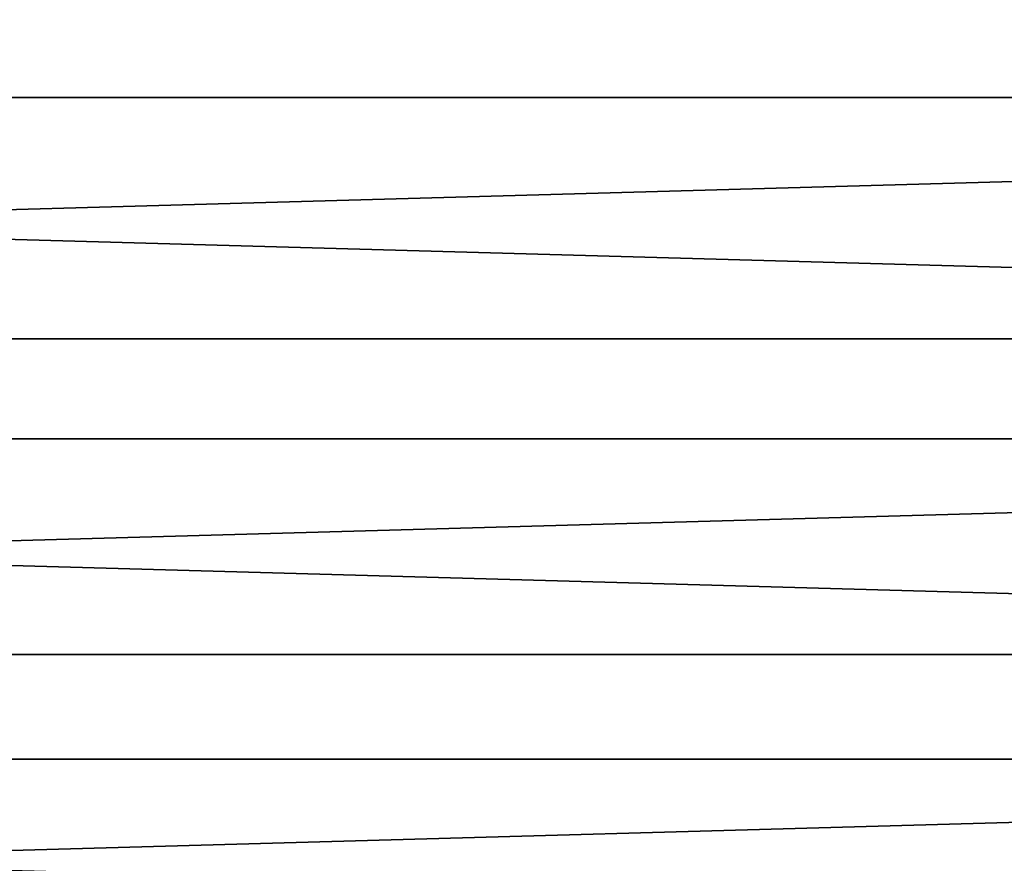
# Model space of a CAD drawing. Header units: millimetres. Extents: x -100 to 100, y -64 to 136.
# Tile 46 of 256: x 25 to 36, y -43 to -33. Entities that reach past the tile are written whole.
import ezdxf

# ---------------------------------------------------------------- set-up
doc = ezdxf.new("R2010")
doc.units = ezdxf.units.MM
doc.header["$LTSCALE"] = 159.143519
doc.layers.add('397', color=7, linetype='CONTINUOUS')
doc.layers.add('407', color=7, linetype='CONTINUOUS')

msp = doc.modelspace()

# ---------------------------------------------------------------- linework, layer by layer
at = {"layer": '397', "color": 7, "linetype": 'CONTINUOUS', "true_color": 0xaaaaaa}
for points in [[(-70.006, -34.201, 45.7), (73.821, -30.166, 45.7), (-73.821, -30.166, 45.7), (-70.006, -34.201, 45.7)], [(70.006, -34.201, 45.7), (73.821, -30.166, 45.7), (-70.006, -34.201, 45.7), (70.006, -34.201, 45.7)], [(-65.97, -38.017, 45.7), (70.006, -34.201, 45.7), (-70.006, -34.201, 45.7), (-65.97, -38.017, 45.7)], [(65.97, -38.017, 45.7), (70.006, -34.201, 45.7), (-65.97, -38.017, 45.7), (65.97, -38.017, 45.7)], [(-61.728, -41.6, 45.7), (65.97, -38.017, 45.7), (-65.97, -38.017, 45.7), (-61.728, -41.6, 45.7)], [(61.728, -41.6, 45.7), (65.97, -38.017, 45.7), (-61.728, -41.6, 45.7), (61.728, -41.6, 45.7)], [(-57.29, -44.939, 45.7), (61.728, -41.6, 45.7), (-61.728, -41.6, 45.7), (-57.29, -44.939, 45.7)], [(57.29, -44.939, 45.7), (61.728, -41.6, 45.7), (-57.29, -44.939, 45.7), (57.29, -44.939, 45.7)]]:
    msp.add_3dface(points, dxfattribs=at)
at = {"layer": '407', "color": 7, "linetype": 'CONTINUOUS'}
for points in [[(-64.969, -36.9, 36.7), (-68.943, -33.143, 36.7), (64.969, -36.9, 36.7), (-64.969, -36.9, 36.7)], [(64.969, -36.9, 36.7), (-68.943, -33.143, 36.7), (68.943, -33.143, 36.7), (64.969, -36.9, 36.7)], [(-60.79, -40.428, 36.7), (-64.969, -36.9, 36.7), (60.79, -40.428, 36.7), (-60.79, -40.428, 36.7)], [(60.79, -40.428, 36.7), (-64.969, -36.9, 36.7), (64.969, -36.9, 36.7), (60.79, -40.428, 36.7)], [(-56.42, -43.717, 36.7), (-60.79, -40.428, 36.7), (56.42, -43.717, 36.7), (-56.42, -43.717, 36.7)], [(56.42, -43.717, 36.7), (-60.79, -40.428, 36.7), (60.79, -40.428, 36.7), (56.42, -43.717, 36.7)]]:
    msp.add_3dface(points, dxfattribs=at)

doc.saveas('drawing.dxf')
